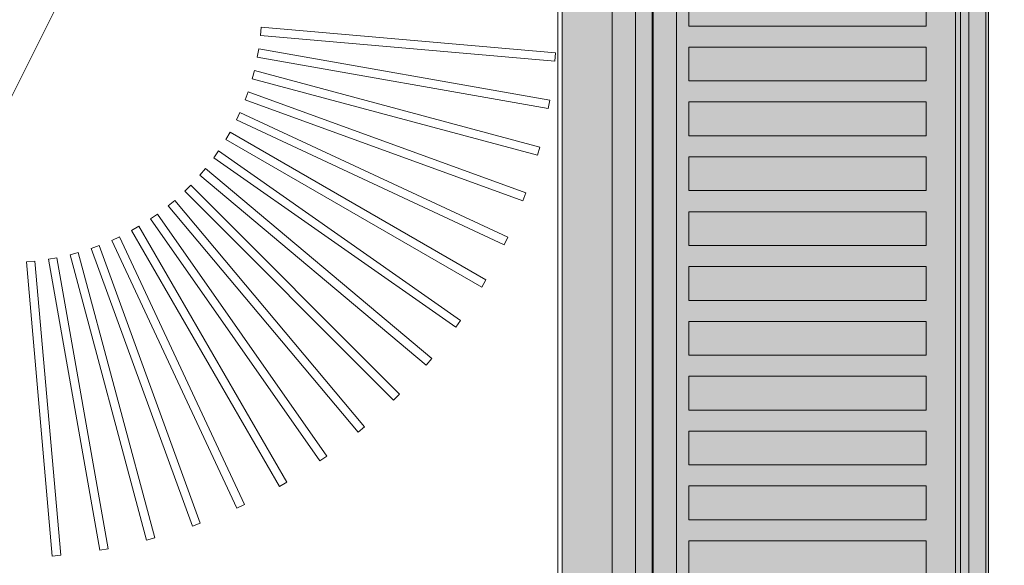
# Model space of a CAD drawing. Header units: millimetres. Extents: x -1131 to 37929, y -9154 to 9180.
# Tile 73 of 85: x 20553 to 20787, y 5532 to 5662. Entities that reach past the tile are written whole.
import ezdxf

# ---------------------------------------------------------------- set-up
doc = ezdxf.new("R2010")
doc.units = ezdxf.units.MM
doc.layers.add('GREYSCALE', color=9, linetype='Continuous', lineweight=0, true_color=0x808080)

# ---------------------------------------------------------------- blocks, each defined once
blk = doc.blocks.new('FLOOR PLAN')
at = {"layer": 'GREYSCALE', "ltscale": 0.25}
h = blk.add_hatch(color=256, dxfattribs=at)
h.dxf.hatch_style = 1
h.paths.add_polyline_path([(21062.97, 12139.25), (21062.97, 12060.09), (21164.25, 12060.09), (21164.25, 18121.51), (21062.97, 18121.51), (21062.97, 12212.62)])
for p, q in [((21163.58, 12069.11), (21163.58, 18149.45)), ((21164.25, 12060.09), (21164.25, 18121.51)), ((21061.98, 17995.41), (21061.98, 12069.11)), ((21062.97, 17967.96), (21062.97, 12060.09))]:
    blk.add_line(p, q, dxfattribs=at)
at = {"layer": 'GREYSCALE', "ltscale": 125}
blk.add_line((20176.39, 13284.48), (21172.83, 15278.36), dxfattribs=at)
at = {"layer": 'GREYSCALE'}
for p, q in [((21084.4, 14617.16), (21084.4, 15018.13)), ((21159.58, 15018.13), (21159.58, 14617.16)), ((21074.88, 14968.01), (21074.88, 14266.31)), ((21093.1, 14813.63), (21093.1, 14821.65)), ((21149.4, 14821.65), (21149.4, 14813.63)), ((20991.54, 14813.4), (20991.36, 14811.4)), ((20991.54, 14813.4, 902.48), (20991.36, 14811.4, 902.48)), ((21061.44, 14807.28), (20991.54, 14813.4)), ((21061.44, 14807.28, 902.48), (20991.54, 14813.4, 902.48)), ((21149.4, 14813.63), (21093.1, 14813.63)), ((20991.36, 14811.4), (21061.26, 14805.29)), ((20991.36, 14811.4, 902.48), (21061.26, 14805.29, 902.48)), ((20990.94, 14808.18), (20990.59, 14806.21)), ((20990.94, 14808.18, 902.48), (20990.59, 14806.21, 902.48)), ((21060.04, 14796), (20990.94, 14808.18)), ((21060.04, 14796, 902.48), (20990.94, 14808.18, 902.48)), ((21061.26, 14805.29), (21061.44, 14807.28)), ((21061.26, 14805.29, 902.48), (21061.44, 14807.28, 902.48)), ((21093.1, 14800.6), (21093.1, 14808.62)), ((21093.1, 14808.62), (21149.4, 14808.62)), ((21149.4, 14808.62), (21149.4, 14800.6)), ((20990.59, 14806.21), (21059.69, 14794.03)), ((20990.59, 14806.21, 902.48), (21059.69, 14794.03, 902.48)), ((20989.89, 14803.04), (20989.37, 14801.11)), ((20989.89, 14803.04, 902.48), (20989.37, 14801.11, 902.48)), ((21057.67, 14784.88), (20989.89, 14803.04)), ((21057.67, 14784.88, 902.48), (20989.89, 14803.04, 902.48)), ((20989.37, 14801.11), (21057.15, 14782.95)), ((20989.37, 14801.11, 902.48), (21057.15, 14782.95, 902.48)), ((21149.4, 14800.6), (21093.1, 14800.6)), ((20988.39, 14798.01), (20987.71, 14796.13)), ((20988.39, 14798.01, 902.48), (20987.71, 14796.13, 902.48)), ((21054.33, 14774.01), (20988.39, 14798.01)), ((21054.33, 14774.01, 902.48), (20988.39, 14798.01, 902.48)), ((20987.71, 14796.13), (21053.65, 14772.13)), ((20987.71, 14796.13, 902.48), (21053.65, 14772.13, 902.48)), ((21059.69, 14794.03), (21060.04, 14796)), ((21059.69, 14794.03, 902.48), (21060.04, 14796, 902.48)), ((21093.1, 14787.57), (21093.1, 14795.59)), ((21093.1, 14795.59), (21149.4, 14795.59)), ((21149.4, 14795.59), (21149.4, 14787.57)), ((20986.47, 14793.13), (20985.62, 14791.31)), ((20986.47, 14793.13, 902.48), (20985.62, 14791.31, 902.48)), ((21050.06, 14763.48), (20986.47, 14793.13)), ((21050.06, 14763.48, 902.48), (20986.47, 14793.13, 902.48)), ((20985.62, 14791.31), (21049.21, 14761.66)), ((20985.62, 14791.31, 902.48), (21049.21, 14761.66, 902.48)), ((20984.12, 14788.44), (20983.12, 14786.7)), ((20984.12, 14788.44, 902.48), (20983.12, 14786.7, 902.48)), ((21044.89, 14753.35), (20984.12, 14788.44)), ((21044.89, 14753.35, 902.48), (20984.12, 14788.44, 902.48)), ((20983.12, 14786.7), (21043.89, 14751.62)), ((20983.12, 14786.7, 902.48), (21043.89, 14751.62, 902.48)), ((21149.4, 14787.57), (21093.1, 14787.57)), ((20981.38, 14783.96), (20980.23, 14782.32)), ((20981.38, 14783.96, 902.48), (20980.23, 14782.32, 902.48)), ((21038.86, 14743.72), (20981.38, 14783.96)), ((21038.86, 14743.72, 902.48), (20981.38, 14783.96, 902.48)), ((21057.15, 14782.95), (21057.67, 14784.88)), ((21057.15, 14782.95, 902.48), (21057.67, 14784.88, 902.48)), ((20980.23, 14782.32), (21037.71, 14742.07)), ((20980.23, 14782.32, 902.48), (21037.71, 14742.07, 902.48)), ((21093.1, 14774.54), (21093.1, 14782.56)), ((21093.1, 14782.56), (21149.4, 14782.56)), ((21149.4, 14782.56), (21149.4, 14774.54)), ((20978.25, 14779.75), (20976.96, 14778.21)), ((20978.25, 14779.75, 902.48), (20976.96, 14778.21, 902.48)), ((21032, 14734.64), (20978.25, 14779.75)), ((21032, 14734.64, 902.48), (20978.25, 14779.75, 902.48)), ((20976.96, 14778.21), (21030.72, 14733.11)), ((20976.96, 14778.21, 902.48), (21030.72, 14733.11, 902.48)), ((20974.77, 14775.82), (20973.35, 14774.4)), ((20974.77, 14775.82, 902.48), (20973.35, 14774.4, 902.48)), ((20973.35, 14774.4), (21022.97, 14724.79)), ((20973.35, 14774.4, 902.48), (21022.97, 14724.79, 902.48)), ((21024.39, 14726.2), (20974.77, 14775.82)), ((21024.39, 14726.2, 902.48), (20974.77, 14775.82, 902.48)), ((21149.4, 14774.54), (21093.1, 14774.54)), ((20970.96, 14772.21), (20969.43, 14770.92)), ((20970.96, 14772.21, 902.48), (20969.43, 14770.92, 902.48)), ((21016.07, 14718.46), (20970.96, 14772.21)), ((21016.07, 14718.46, 902.48), (20970.96, 14772.21, 902.48)), ((21053.65, 14772.13), (21054.33, 14774.01)), ((21053.65, 14772.13, 902.48), (21054.33, 14774.01, 902.48)), ((20969.43, 14770.92), (21014.53, 14717.17)), ((20969.43, 14770.92, 902.48), (21014.53, 14717.17, 902.48)), ((21093.1, 14761.51), (21093.1, 14769.53)), ((21093.1, 14769.53), (21149.4, 14769.53)), ((21149.4, 14769.53), (21149.4, 14761.51)), ((20966.85, 14768.95), (20965.21, 14767.8)), ((20966.85, 14768.95, 902.48), (20965.21, 14767.8, 902.48)), ((20965.21, 14767.8), (21005.46, 14710.32)), ((20965.21, 14767.8, 902.48), (21005.46, 14710.32, 902.48)), ((21007.1, 14711.47), (20966.85, 14768.95)), ((21007.1, 14711.47, 902.48), (20966.85, 14768.95, 902.48)), ((20962.47, 14766.06), (20960.74, 14765.05)), ((20962.47, 14766.06, 902.48), (20960.74, 14765.05, 902.48)), ((20960.74, 14765.05), (20995.82, 14704.28)), ((20960.74, 14765.05, 902.48), (20995.82, 14704.28, 902.48)), ((20997.56, 14705.29), (20962.47, 14766.06)), ((20997.56, 14705.29, 902.48), (20962.47, 14766.06, 902.48)), ((20957.86, 14763.55), (20956.04, 14762.71)), ((20957.86, 14763.55, 902.48), (20956.04, 14762.71, 902.48)), ((20956.04, 14762.71), (20985.7, 14699.11)), ((20956.04, 14762.71, 902.48), (20985.7, 14699.11, 902.48)), ((20987.51, 14699.96), (20957.86, 14763.55)), ((20987.51, 14699.96, 902.48), (20957.86, 14763.55, 902.48)), ((21049.21, 14761.66), (21050.06, 14763.48)), ((21049.21, 14761.66, 902.48), (21050.06, 14763.48, 902.48)), ((20953.05, 14761.47), (20951.16, 14760.78)), ((20953.05, 14761.47, 902.48), (20951.16, 14760.78, 902.48)), ((20951.16, 14760.78), (20975.16, 14694.84)), ((20951.16, 14760.78, 902.48), (20975.16, 14694.84, 902.48)), ((20977.04, 14695.53), (20953.05, 14761.47)), ((20977.04, 14695.53, 902.48), (20953.05, 14761.47, 902.48)), ((21149.4, 14761.51), (21093.1, 14761.51)), ((20937.77, 14757.81), (20935.78, 14757.64)), ((20937.77, 14757.81, 902.48), (20935.78, 14757.64, 902.48)), ((20943.89, 14687.91), (20937.77, 14757.81)), ((20943.89, 14687.91, 902.48), (20937.77, 14757.81, 902.48)), ((20942.96, 14758.58), (20940.99, 14758.24)), ((20942.96, 14758.58, 902.48), (20940.99, 14758.24, 902.48)), ((20940.99, 14758.24), (20953.17, 14689.13)), ((20940.99, 14758.24, 902.48), (20953.17, 14689.13, 902.48)), ((20955.15, 14689.48), (20942.96, 14758.58)), ((20955.15, 14689.48, 902.48), (20942.96, 14758.58, 902.48)), ((20948.07, 14759.8), (20946.13, 14759.29)), ((20948.07, 14759.8, 902.48), (20946.13, 14759.29, 902.48)), ((20946.13, 14759.29), (20964.29, 14691.51)), ((20946.13, 14759.29, 902.48), (20964.29, 14691.51, 902.48)), ((20966.23, 14692.03), (20948.07, 14759.8)), ((20966.23, 14692.03, 902.48), (20948.07, 14759.8, 902.48)), ((20935.78, 14757.64), (20941.89, 14687.73)), ((20935.78, 14757.64, 902.48), (20941.89, 14687.73, 902.48)), ((21093.1, 14748.47), (21093.1, 14756.49)), ((21093.1, 14756.49), (21149.4, 14756.49)), ((21149.4, 14756.49), (21149.4, 14748.47)), ((21043.89, 14751.62), (21044.89, 14753.35)), ((21043.89, 14751.62, 902.48), (21044.89, 14753.35, 902.48)), ((21149.4, 14748.47), (21093.1, 14748.47)), ((21037.71, 14742.07), (21038.86, 14743.72)), ((21037.71, 14742.07, 902.48), (21038.86, 14743.72, 902.48)), ((21093.1, 14735.44), (21093.1, 14743.46)), ((21093.1, 14743.46), (21149.4, 14743.46)), ((21149.4, 14743.46), (21149.4, 14735.44)), ((21030.72, 14733.11), (21032, 14734.64)), ((21030.72, 14733.11, 902.48), (21032, 14734.64, 902.48)), ((21149.4, 14735.44), (21093.1, 14735.44)), ((21093.1, 14722.41), (21093.1, 14730.43)), ((21093.1, 14730.43), (21149.4, 14730.43)), ((21149.4, 14730.43), (21149.4, 14722.41)), ((21022.97, 14724.79), (21024.39, 14726.2)), ((21022.97, 14724.79, 902.48), (21024.39, 14726.2, 902.48)), ((21149.4, 14722.41), (21093.1, 14722.41)), ((21014.53, 14717.17), (21016.07, 14718.46)), ((21014.53, 14717.17, 902.48), (21016.07, 14718.46, 902.48)), ((21093.1, 14709.38), (21093.1, 14717.4)), ((21093.1, 14717.4), (21149.4, 14717.4)), ((21149.4, 14717.4), (21149.4, 14709.38)), ((21005.46, 14710.32), (21007.1, 14711.47)), ((21005.46, 14710.32, 902.48), (21007.1, 14711.47, 902.48)), ((21149.4, 14709.38), (21093.1, 14709.38)), ((20995.82, 14704.28), (20997.56, 14705.29)), ((20995.82, 14704.28, 902.48), (20997.56, 14705.29, 902.48)), ((21093.1, 14696.35), (21093.1, 14704.37)), ((21093.1, 14704.37), (21149.4, 14704.37)), ((21149.4, 14704.37), (21149.4, 14696.35)), ((20985.7, 14699.11), (20987.51, 14699.96)), ((20985.7, 14699.11, 902.48), (20987.51, 14699.96, 902.48)), ((20975.16, 14694.84), (20977.04, 14695.53)), ((20975.16, 14694.84, 902.48), (20977.04, 14695.53, 902.48)), ((21149.4, 14696.35), (21093.1, 14696.35)), ((20964.29, 14691.51), (20966.23, 14692.03)), ((20964.29, 14691.51, 902.48), (20966.23, 14692.03, 902.48)), ((21093.1, 14683.32), (21093.1, 14691.34)), ((21093.1, 14691.34), (21149.4, 14691.34)), ((21149.4, 14691.34), (21149.4, 14683.32)), ((20941.89, 14687.73), (20943.89, 14687.91)), ((20941.89, 14687.73, 902.48), (20943.89, 14687.91, 902.48)), ((20953.17, 14689.13), (20955.15, 14689.48)), ((20953.17, 14689.13, 902.48), (20955.15, 14689.48, 902.48))]:
    blk.add_line(p, q, dxfattribs=at)
at = {"layer": 'GREYSCALE', "ltscale": 0.25, "invisible_edges": 5}
blk.add_3dface([(21080.39, 15018.13, 902.18), (21074.88, 14968.01, 902.18), (21074.88, 14266.31, 902.18), (21080.39, 14216.19, 902.18)], dxfattribs=at)
at = {"layer": 'GREYSCALE'}
for points, invisible_edges in [([(21084.64, 15018.13, 920.32), (21084.43, 15018.13, 919.79), (21084.43, 14617.16, 919.79), (21084.64, 14617.16, 920.32)], 2), ([(21084.43, 15018.13, 919.79), (21084.43, 15018.13, 919.23), (21084.43, 14617.16, 919.23), (21084.43, 14617.16, 919.79)], 10), ([(21084.43, 15018.13, 919.23), (21084.65, 15018.13, 918.7), (21084.65, 14617.16, 918.7), (21084.43, 14617.16, 919.23)], 10), ([(21084.64, 15018.13, 920.32), (21088.62, 15018.13, 926.29), (21088.62, 14617.16, 926.29), (21084.64, 14617.16, 920.32)], 2), ([(21084.65, 15018.13, 918.7), (21085.05, 15018.13, 918.3), (21085.05, 14617.16, 918.3), (21084.65, 14617.16, 918.7)], 10), ([(21085.05, 15018.13, 918.3), (21086.28, 15018.13, 917.82), (21086.28, 14617.16, 917.82), (21085.05, 14617.16, 918.3)], 10), ([(21086.28, 15018.13, 917.82), (21087.55, 15018.13, 917.47), (21087.55, 14617.16, 917.47), (21086.28, 14617.16, 917.82)], 10), ([(21087.55, 15018.13, 917.47), (21088.86, 15018.13, 917.27), (21088.86, 14617.16, 917.27), (21087.55, 14617.16, 917.47)], 10), ([(21088.86, 15018.13, 917.27), (21090.18, 15018.13, 917.22), (21090.18, 14617.16, 917.22), (21088.86, 14617.16, 917.27)], 8), ([(21156.39, 15018.13, 917.22), (21157.07, 15018.13, 917.2), (21157.07, 14617.16, 917.2), (21156.39, 14617.16, 917.22)], 2), ([(21157.07, 15018.13, 917.2), (21157.73, 15018.13, 917.29), (21157.73, 14617.16, 917.29), (21157.07, 14617.16, 917.2)], 10), ([(21158.36, 15018.13, 960.16), (21157.6, 15018.13, 960.32), (21157.6, 14617.16, 960.32), (21158.36, 14617.16, 960.16)], 8), ([(21157.73, 15018.13, 917.29), (21158.37, 15018.13, 917.49), (21158.37, 14617.16, 917.49), (21157.73, 14617.16, 917.29)], 10), ([(21159, 15018.13, 959.73), (21158.36, 15018.13, 960.16), (21158.36, 14617.16, 960.16), (21159, 14617.16, 959.73)], 10), ([(21158.37, 15018.13, 917.49), (21158.97, 15018.13, 917.79), (21158.97, 14617.16, 917.79), (21158.37, 14617.16, 917.49)], 10), ([(21158.97, 15018.13, 917.79), (21159.23, 15018.13, 918.1), (21159.23, 14617.16, 918.1), (21158.97, 14617.16, 917.79)], 10), ([(21159.43, 15018.13, 959.08), (21159, 15018.13, 959.73), (21159, 14617.16, 959.73), (21159.43, 14617.16, 959.08)], 10), ([(21159.23, 15018.13, 918.1), (21159.42, 15018.13, 918.45), (21159.42, 14617.16, 918.45), (21159.23, 14617.16, 918.1)], 10), ([(21159.42, 15018.13, 918.45), (21159.54, 15018.13, 918.84), (21159.54, 14617.16, 918.84), (21159.42, 14617.16, 918.45)], 10), ([(21159.58, 15018.13, 958.32), (21159.43, 15018.13, 959.08), (21159.43, 14617.16, 959.08), (21159.58, 14617.16, 958.32)], 2), ([(21159.54, 15018.13, 918.84), (21159.58, 15018.13, 919.24), (21159.58, 14617.16, 919.24), (21159.54, 14617.16, 918.84)], 8), ([(21088.62, 14821.65, 926.29), (21088.62, 14813.63, 926.29), (21093.1, 14813.63, 931.88), (21093.1, 14821.65, 931.88)], 11), ([(21149.4, 14821.65, 960.08), (21149.4, 14813.63, 960.08), (21157.6, 14813.63, 960.32), (21157.6, 14821.65, 960.32)], 10), ([(21093.1, 14813.63, 931.88), (21098.05, 14813.63, 937.08), (21098.05, 14808.62, 937.08), (21093.1, 14808.62, 931.88)], 10), ([(21098.05, 14813.63, 937.08), (21103.43, 14813.63, 941.82), (21103.43, 14808.62, 941.82), (21098.05, 14808.62, 937.08)], 10), ([(21103.43, 14813.63, 941.82), (21109.2, 14813.63, 946.09), (21109.2, 14808.62, 946.09), (21103.43, 14808.62, 941.82)], 10), ([(21109.2, 14813.63, 946.09), (21115.31, 14813.63, 949.84), (21115.31, 14808.62, 949.84), (21109.2, 14808.62, 946.09)], 10), ([(21115.31, 14813.63, 949.84), (21121.72, 14813.63, 953.05), (21121.72, 14808.62, 953.05), (21115.31, 14808.62, 949.84)], 10), ([(21121.72, 14813.63, 953.05), (21128.39, 14813.63, 955.7), (21128.39, 14808.62, 955.7), (21121.72, 14808.62, 953.05)], 10), ([(21128.39, 14813.63, 955.7), (21135.25, 14813.63, 957.76), (21135.25, 14808.62, 957.76), (21128.39, 14808.62, 955.7)], 10), ([(21135.25, 14813.63, 957.76), (21142.28, 14813.63, 959.23), (21142.28, 14808.62, 959.23), (21135.25, 14808.62, 957.76)], 10), ([(21142.28, 14813.63, 959.23), (21149.4, 14813.63, 960.08), (21149.4, 14808.62, 960.08), (21142.28, 14808.62, 959.23)], 10), ([(21157.6, 14813.63, 960.32), (21157.6, 14808.62, 960.32), (21149.4, 14808.62, 960.08), (21149.4, 14813.63, 960.08)], 14), ([(21088.62, 14808.62, 926.29), (21088.62, 14800.6, 926.29), (21093.1, 14800.6, 931.88), (21093.1, 14808.62, 931.88)], 11), ([(21149.4, 14808.62, 960.08), (21149.4, 14800.6, 960.08), (21157.6, 14800.6, 960.32), (21157.6, 14808.62, 960.32)], 10), ([(21093.1, 14800.6, 931.88), (21098.05, 14800.6, 937.08), (21098.05, 14795.59, 937.08), (21093.1, 14795.59, 931.88)], 10), ([(21098.05, 14800.6, 937.08), (21103.43, 14800.6, 941.82), (21103.43, 14795.59, 941.82), (21098.05, 14795.59, 937.08)], 10), ([(21103.43, 14800.6, 941.82), (21109.2, 14800.6, 946.09), (21109.2, 14795.59, 946.09), (21103.43, 14795.59, 941.82)], 10), ([(21109.2, 14800.6, 946.09), (21115.31, 14800.6, 949.84), (21115.31, 14795.59, 949.84), (21109.2, 14795.59, 946.09)], 10), ([(21115.31, 14800.6, 949.84), (21121.72, 14800.6, 953.05), (21121.72, 14795.59, 953.05), (21115.31, 14795.59, 949.84)], 10), ([(21121.72, 14800.6, 953.05), (21128.39, 14800.6, 955.7), (21128.39, 14795.59, 955.7), (21121.72, 14795.59, 953.05)], 10), ([(21128.39, 14800.6, 955.7), (21135.25, 14800.6, 957.76), (21135.25, 14795.59, 957.76), (21128.39, 14795.59, 955.7)], 10), ([(21135.25, 14800.6, 957.76), (21142.28, 14800.6, 959.23), (21142.28, 14795.59, 959.23), (21135.25, 14795.59, 957.76)], 10), ([(21142.28, 14800.6, 959.23), (21149.4, 14800.6, 960.08), (21149.4, 14795.59, 960.08), (21142.28, 14795.59, 959.23)], 10), ([(21157.6, 14800.6, 960.32), (21157.6, 14795.59, 960.32), (21149.4, 14795.59, 960.08), (21149.4, 14800.6, 960.08)], 14), ([(21088.62, 14787.57, 926.29), (21088.62, 14795.59, 926.29), (21093.1, 14795.59, 931.88), (21093.1, 14787.57, 931.88)], 11), ([(21149.4, 14787.57, 960.08), (21149.4, 14795.59, 960.08), (21157.6, 14795.59, 960.32), (21157.6, 14787.57, 960.32)], 10), ([(21093.1, 14787.57, 931.88), (21098.05, 14787.57, 937.08), (21098.05, 14782.56, 937.08), (21093.1, 14782.56, 931.88)], 10), ([(21098.05, 14787.57, 937.08), (21103.43, 14787.57, 941.82), (21103.43, 14782.56, 941.82), (21098.05, 14782.56, 937.08)], 10), ([(21103.43, 14787.57, 941.82), (21109.2, 14787.57, 946.09), (21109.2, 14782.56, 946.09), (21103.43, 14782.56, 941.82)], 10), ([(21109.2, 14787.57, 946.09), (21115.31, 14787.57, 949.84), (21115.31, 14782.56, 949.84), (21109.2, 14782.56, 946.09)], 10), ([(21115.31, 14787.57, 949.84), (21121.72, 14787.57, 953.05), (21121.72, 14782.56, 953.05), (21115.31, 14782.56, 949.84)], 10), ([(21121.72, 14787.57, 953.05), (21128.39, 14787.57, 955.7), (21128.39, 14782.56, 955.7), (21121.72, 14782.56, 953.05)], 10), ([(21128.39, 14787.57, 955.7), (21135.25, 14787.57, 957.76), (21135.25, 14782.56, 957.76), (21128.39, 14782.56, 955.7)], 10), ([(21135.25, 14787.57, 957.76), (21142.28, 14787.57, 959.23), (21142.28, 14782.56, 959.23), (21135.25, 14782.56, 957.76)], 10), ([(21142.28, 14787.57, 959.23), (21149.4, 14787.57, 960.08), (21149.4, 14782.56, 960.08), (21142.28, 14782.56, 959.23)], 10), ([(21157.6, 14787.57, 960.32), (21157.6, 14782.56, 960.32), (21149.4, 14782.56, 960.08), (21149.4, 14787.57, 960.08)], 14), ([(21088.62, 14782.56, 926.29), (21088.62, 14774.54, 926.29), (21093.1, 14774.54, 931.88), (21093.1, 14782.56, 931.88)], 11), ([(21149.4, 14782.56, 960.08), (21149.4, 14774.54, 960.08), (21157.6, 14774.54, 960.32), (21157.6, 14782.56, 960.32)], 10), ([(21093.1, 14774.54, 931.88), (21098.05, 14774.54, 937.08), (21098.05, 14769.53, 937.08), (21093.1, 14769.53, 931.88)], 10), ([(21098.05, 14774.54, 937.08), (21103.43, 14774.54, 941.82), (21103.43, 14769.53, 941.82), (21098.05, 14769.53, 937.08)], 10), ([(21103.43, 14774.54, 941.82), (21109.2, 14774.54, 946.09), (21109.2, 14769.53, 946.09), (21103.43, 14769.53, 941.82)], 10), ([(21109.2, 14774.54, 946.09), (21115.31, 14774.54, 949.84), (21115.31, 14769.53, 949.84), (21109.2, 14769.53, 946.09)], 10), ([(21115.31, 14774.54, 949.84), (21121.72, 14774.54, 953.05), (21121.72, 14769.53, 953.05), (21115.31, 14769.53, 949.84)], 10), ([(21121.72, 14774.54, 953.05), (21128.39, 14774.54, 955.7), (21128.39, 14769.53, 955.7), (21121.72, 14769.53, 953.05)], 10), ([(21128.39, 14774.54, 955.7), (21135.25, 14774.54, 957.76), (21135.25, 14769.53, 957.76), (21128.39, 14769.53, 955.7)], 10), ([(21135.25, 14774.54, 957.76), (21142.28, 14774.54, 959.23), (21142.28, 14769.53, 959.23), (21135.25, 14769.53, 957.76)], 10), ([(21142.28, 14774.54, 959.23), (21149.4, 14774.54, 960.08), (21149.4, 14769.53, 960.08), (21142.28, 14769.53, 959.23)], 10), ([(21157.6, 14774.54, 960.32), (21157.6, 14769.53, 960.32), (21149.4, 14769.53, 960.08), (21149.4, 14774.54, 960.08)], 14), ([(21088.62, 14769.53, 926.29), (21088.62, 14761.51, 926.29), (21093.1, 14761.51, 931.88), (21093.1, 14769.53, 931.88)], 11), ([(21149.4, 14769.53, 960.08), (21149.4, 14761.51, 960.08), (21157.6, 14761.51, 960.32), (21157.6, 14769.53, 960.32)], 10), ([(21093.1, 14761.51, 931.88), (21098.05, 14761.51, 937.08), (21098.05, 14756.49, 937.08), (21093.1, 14756.49, 931.88)], 10), ([(21098.05, 14761.51, 937.08), (21103.43, 14761.51, 941.82), (21103.43, 14756.49, 941.82), (21098.05, 14756.49, 937.08)], 10), ([(21103.43, 14761.51, 941.82), (21109.2, 14761.51, 946.09), (21109.2, 14756.49, 946.09), (21103.43, 14756.49, 941.82)], 10), ([(21109.2, 14761.51, 946.09), (21115.31, 14761.51, 949.84), (21115.31, 14756.49, 949.84), (21109.2, 14756.49, 946.09)], 10), ([(21115.31, 14761.51, 949.84), (21121.72, 14761.51, 953.05), (21121.72, 14756.49, 953.05), (21115.31, 14756.49, 949.84)], 10), ([(21121.72, 14761.51, 953.05), (21128.39, 14761.51, 955.7), (21128.39, 14756.49, 955.7), (21121.72, 14756.49, 953.05)], 10), ([(21128.39, 14761.51, 955.7), (21135.25, 14761.51, 957.76), (21135.25, 14756.49, 957.76), (21128.39, 14756.49, 955.7)], 10), ([(21135.25, 14761.51, 957.76), (21142.28, 14761.51, 959.23), (21142.28, 14756.49, 959.23), (21135.25, 14756.49, 957.76)], 10), ([(21142.28, 14761.51, 959.23), (21149.4, 14761.51, 960.08), (21149.4, 14756.49, 960.08), (21142.28, 14756.49, 959.23)], 10), ([(21157.6, 14761.51, 960.32), (21157.6, 14756.49, 960.32), (21149.4, 14756.49, 960.08), (21149.4, 14761.51, 960.08)], 14), ([(21088.62, 14756.49, 926.29), (21088.62, 14748.47, 926.29), (21093.1, 14748.47, 931.88), (21093.1, 14756.49, 931.88)], 11), ([(21149.4, 14756.49, 960.08), (21149.4, 14748.47, 960.08), (21157.6, 14748.47, 960.32), (21157.6, 14756.49, 960.32)], 10), ([(21093.1, 14748.47, 931.88), (21098.05, 14748.47, 937.08), (21098.05, 14743.46, 937.08), (21093.1, 14743.46, 931.88)], 10), ([(21098.05, 14748.47, 937.08), (21103.43, 14748.47, 941.82), (21103.43, 14743.46, 941.82), (21098.05, 14743.46, 937.08)], 10), ([(21103.43, 14748.47, 941.82), (21109.2, 14748.47, 946.09), (21109.2, 14743.46, 946.09), (21103.43, 14743.46, 941.82)], 10), ([(21109.2, 14748.47, 946.09), (21115.31, 14748.47, 949.84), (21115.31, 14743.46, 949.84), (21109.2, 14743.46, 946.09)], 10), ([(21115.31, 14748.47, 949.84), (21121.72, 14748.47, 953.05), (21121.72, 14743.46, 953.05), (21115.31, 14743.46, 949.84)], 10), ([(21121.72, 14748.47, 953.05), (21128.39, 14748.47, 955.7), (21128.39, 14743.46, 955.7), (21121.72, 14743.46, 953.05)], 10), ([(21128.39, 14748.47, 955.7), (21135.25, 14748.47, 957.76), (21135.25, 14743.46, 957.76), (21128.39, 14743.46, 955.7)], 10), ([(21135.25, 14748.47, 957.76), (21142.28, 14748.47, 959.23), (21142.28, 14743.46, 959.23), (21135.25, 14743.46, 957.76)], 10), ([(21142.28, 14748.47, 959.23), (21149.4, 14748.47, 960.08), (21149.4, 14743.46, 960.08), (21142.28, 14743.46, 959.23)], 10), ([(21157.6, 14748.47, 960.32), (21157.6, 14743.46, 960.32), (21149.4, 14743.46, 960.08), (21149.4, 14748.47, 960.08)], 14), ([(21088.62, 14743.46, 926.29), (21088.62, 14735.44, 926.29), (21093.1, 14735.44, 931.88), (21093.1, 14743.46, 931.88)], 11), ([(21149.4, 14743.46, 960.08), (21149.4, 14735.44, 960.08), (21157.6, 14735.44, 960.32), (21157.6, 14743.46, 960.32)], 10), ([(21093.1, 14735.44, 931.88), (21098.05, 14735.44, 937.08), (21098.05, 14730.43, 937.08), (21093.1, 14730.43, 931.88)], 10), ([(21098.05, 14735.44, 937.08), (21103.43, 14735.44, 941.82), (21103.43, 14730.43, 941.82), (21098.05, 14730.43, 937.08)], 10), ([(21103.43, 14735.44, 941.82), (21109.2, 14735.44, 946.09), (21109.2, 14730.43, 946.09), (21103.43, 14730.43, 941.82)], 10), ([(21109.2, 14735.44, 946.09), (21115.31, 14735.44, 949.84), (21115.31, 14730.43, 949.84), (21109.2, 14730.43, 946.09)], 10), ([(21115.31, 14735.44, 949.84), (21121.72, 14735.44, 953.05), (21121.72, 14730.43, 953.05), (21115.31, 14730.43, 949.84)], 10), ([(21121.72, 14735.44, 953.05), (21128.39, 14735.44, 955.7), (21128.39, 14730.43, 955.7), (21121.72, 14730.43, 953.05)], 10), ([(21128.39, 14735.44, 955.7), (21135.25, 14735.44, 957.76), (21135.25, 14730.43, 957.76), (21128.39, 14730.43, 955.7)], 10), ([(21135.25, 14735.44, 957.76), (21142.28, 14735.44, 959.23), (21142.28, 14730.43, 959.23), (21135.25, 14730.43, 957.76)], 10), ([(21142.28, 14735.44, 959.23), (21149.4, 14735.44, 960.08), (21149.4, 14730.43, 960.08), (21142.28, 14730.43, 959.23)], 10), ([(21157.6, 14735.44, 960.32), (21157.6, 14730.43, 960.32), (21149.4, 14730.43, 960.08), (21149.4, 14735.44, 960.08)], 14), ([(21088.62, 14730.43, 926.29), (21088.62, 14722.41, 926.29), (21093.1, 14722.41, 931.88), (21093.1, 14730.43, 931.88)], 11), ([(21149.4, 14730.43, 960.08), (21149.4, 14722.41, 960.08), (21157.6, 14722.41, 960.32), (21157.6, 14730.43, 960.32)], 10), ([(21093.1, 14722.41, 931.88), (21098.05, 14722.41, 937.08), (21098.05, 14717.4, 937.08), (21093.1, 14717.4, 931.88)], 10), ([(21098.05, 14722.41, 937.08), (21103.43, 14722.41, 941.82), (21103.43, 14717.4, 941.82), (21098.05, 14717.4, 937.08)], 10), ([(21103.43, 14722.41, 941.82), (21109.2, 14722.41, 946.09), (21109.2, 14717.4, 946.09), (21103.43, 14717.4, 941.82)], 10), ([(21109.2, 14722.41, 946.09), (21115.31, 14722.41, 949.84), (21115.31, 14717.4, 949.84), (21109.2, 14717.4, 946.09)], 10), ([(21115.31, 14722.41, 949.84), (21121.72, 14722.41, 953.05), (21121.72, 14717.4, 953.05), (21115.31, 14717.4, 949.84)], 10), ([(21121.72, 14722.41, 953.05), (21128.39, 14722.41, 955.7), (21128.39, 14717.4, 955.7), (21121.72, 14717.4, 953.05)], 10), ([(21128.39, 14722.41, 955.7), (21135.25, 14722.41, 957.76), (21135.25, 14717.4, 957.76), (21128.39, 14717.4, 955.7)], 10), ([(21135.25, 14722.41, 957.76), (21142.28, 14722.41, 959.23), (21142.28, 14717.4, 959.23), (21135.25, 14717.4, 957.76)], 10), ([(21142.28, 14722.41, 959.23), (21149.4, 14722.41, 960.08), (21149.4, 14717.4, 960.08), (21142.28, 14717.4, 959.23)], 10), ([(21157.6, 14722.41, 960.32), (21157.6, 14717.4, 960.32), (21149.4, 14717.4, 960.08), (21149.4, 14722.41, 960.08)], 14), ([(21088.62, 14717.4, 926.29), (21088.62, 14709.38, 926.29), (21093.1, 14709.38, 931.88), (21093.1, 14717.4, 931.88)], 11), ([(21149.4, 14717.4, 960.08), (21149.4, 14709.38, 960.08), (21157.6, 14709.38, 960.32), (21157.6, 14717.4, 960.32)], 10), ([(21093.1, 14709.38, 931.88), (21098.05, 14709.38, 937.08), (21098.05, 14704.37, 937.08), (21093.1, 14704.37, 931.88)], 10), ([(21098.05, 14709.38, 937.08), (21103.43, 14709.38, 941.82), (21103.43, 14704.37, 941.82), (21098.05, 14704.37, 937.08)], 10), ([(21103.43, 14709.38, 941.82), (21109.2, 14709.38, 946.09), (21109.2, 14704.37, 946.09), (21103.43, 14704.37, 941.82)], 10), ([(21109.2, 14709.38, 946.09), (21115.31, 14709.38, 949.84), (21115.31, 14704.37, 949.84), (21109.2, 14704.37, 946.09)], 10), ([(21115.31, 14709.38, 949.84), (21121.72, 14709.38, 953.05), (21121.72, 14704.37, 953.05), (21115.31, 14704.37, 949.84)], 10), ([(21121.72, 14709.38, 953.05), (21128.39, 14709.38, 955.7), (21128.39, 14704.37, 955.7), (21121.72, 14704.37, 953.05)], 10), ([(21128.39, 14709.38, 955.7), (21135.25, 14709.38, 957.76), (21135.25, 14704.37, 957.76), (21128.39, 14704.37, 955.7)], 10), ([(21135.25, 14709.38, 957.76), (21142.28, 14709.38, 959.23), (21142.28, 14704.37, 959.23), (21135.25, 14704.37, 957.76)], 10), ([(21142.28, 14709.38, 959.23), (21149.4, 14709.38, 960.08), (21149.4, 14704.37, 960.08), (21142.28, 14704.37, 959.23)], 10), ([(21157.6, 14709.38, 960.32), (21157.6, 14704.37, 960.32), (21149.4, 14704.37, 960.08), (21149.4, 14709.38, 960.08)], 14), ([(21088.62, 14704.37, 926.29), (21088.62, 14696.35, 926.29), (21093.1, 14696.35, 931.88), (21093.1, 14704.37, 931.88)], 11), ([(21149.4, 14704.37, 960.08), (21149.4, 14696.35, 960.08), (21157.6, 14696.35, 960.32), (21157.6, 14704.37, 960.32)], 10), ([(21093.1, 14696.35, 931.88), (21098.05, 14696.35, 937.08), (21098.05, 14691.34, 937.08), (21093.1, 14691.34, 931.88)], 10), ([(21098.05, 14696.35, 937.08), (21103.43, 14696.35, 941.82), (21103.43, 14691.34, 941.82), (21098.05, 14691.34, 937.08)], 10), ([(21103.43, 14696.35, 941.82), (21109.2, 14696.35, 946.09), (21109.2, 14691.34, 946.09), (21103.43, 14691.34, 941.82)], 10), ([(21109.2, 14696.35, 946.09), (21115.31, 14696.35, 949.84), (21115.31, 14691.34, 949.84), (21109.2, 14691.34, 946.09)], 10), ([(21115.31, 14696.35, 949.84), (21121.72, 14696.35, 953.05), (21121.72, 14691.34, 953.05), (21115.31, 14691.34, 949.84)], 10), ([(21121.72, 14696.35, 953.05), (21128.39, 14696.35, 955.7), (21128.39, 14691.34, 955.7), (21121.72, 14691.34, 953.05)], 10), ([(21128.39, 14696.35, 955.7), (21135.25, 14696.35, 957.76), (21135.25, 14691.34, 957.76), (21128.39, 14691.34, 955.7)], 10), ([(21135.25, 14696.35, 957.76), (21142.28, 14696.35, 959.23), (21142.28, 14691.34, 959.23), (21135.25, 14691.34, 957.76)], 10), ([(21142.28, 14696.35, 959.23), (21149.4, 14696.35, 960.08), (21149.4, 14691.34, 960.08), (21142.28, 14691.34, 959.23)], 10), ([(21157.6, 14696.35, 960.32), (21157.6, 14691.34, 960.32), (21149.4, 14691.34, 960.08), (21149.4, 14696.35, 960.08)], 14), ([(21088.62, 14691.34, 926.29), (21088.62, 14683.32, 926.29), (21093.1, 14683.32, 931.88), (21093.1, 14691.34, 931.88)], 11), ([(21149.4, 14691.34, 960.08), (21149.4, 14683.32, 960.08), (21157.6, 14683.32, 960.32), (21157.6, 14691.34, 960.32)], 10)]:
    blk.add_3dface(points, dxfattribs=dict(at, invisible_edges=invisible_edges))
for points in [[(21090.18, 15018.13, 917.22), (21156.39, 15018.13, 917.22), (21156.39, 14617.16, 917.22), (21090.18, 14617.16, 917.22)], [(21159.58, 15018.13, 919.24), (21159.58, 15018.13, 958.32), (21159.58, 14617.16, 958.32), (21159.58, 14617.16, 919.24)], [(21074.88, 14968.01, 902.18), (21074.88, 14266.31, 902.18), (20504.5, 14266.31, 902.18), (20504.5, 14968.01, 902.18)]]:
    blk.add_3dface(points, dxfattribs=at)

msp = doc.modelspace()

# ---------------------------------------------------------------- block references
at = {"layer": 'GREYSCALE'}
msp.add_blockref('FLOOR PLAN', (-381.03, -9153.54), dxfattribs=at)

doc.saveas('drawing.dxf')
